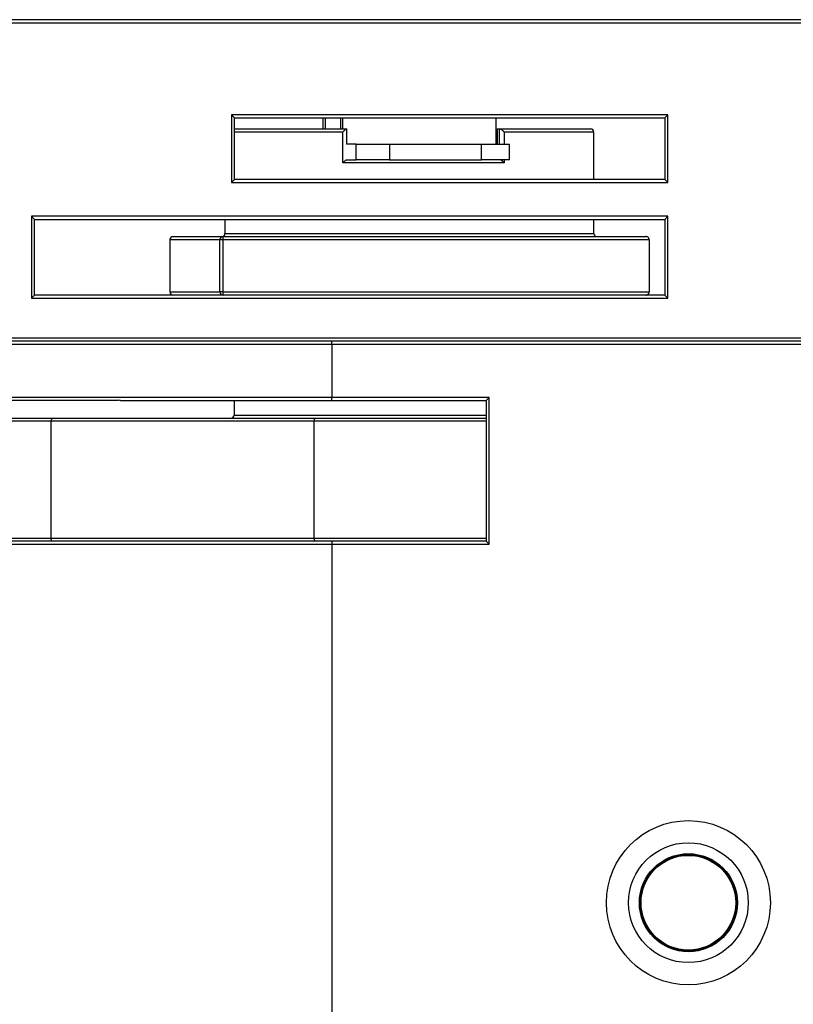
# Model space of a CAD drawing. Header units: millimetres. Extents: x 20 to 151, y 66 to 154.
# Tile 6 of 11: x 93.79 to 96.3, y 113.6 to 116.8. Entities that reach past the tile are written whole.
import ezdxf

# ---------------------------------------------------------------- set-up
doc = ezdxf.new("R2010")
doc.units = ezdxf.units.MM

msp = doc.modelspace()

# ---------------------------------------------------------------- linework, layer by layer
at = {"color": 7, "linetype": 'Continuous', "lineweight": 25}
for p, q in [((99.7183, 116.7976), (93.592, 116.7976)), ((93.592, 116.7876), (99.7183, 116.7876)), ((95.8961, 116.4886), (94.4761, 116.4886)), ((94.4761, 116.4886), (94.4761, 116.2686)), ((94.4861, 116.4786), (94.4761, 116.4886)), ((94.4861, 116.4786), (95.8861, 116.4786)), ((94.4861, 116.2786), (94.4861, 116.4786)), ((94.774, 116.4786), (94.774, 116.4426)), ((94.7812, 116.4786), (94.7812, 116.4426)), ((94.8309, 116.4786), (94.8309, 116.4426)), ((94.838, 116.4786), (94.838, 116.4426)), ((95.3363, 116.4786), (95.3363, 116.3926)), ((95.8961, 116.4886), (95.8861, 116.4786)), ((95.8861, 116.4786), (95.8861, 116.2786)), ((95.8961, 116.2686), (95.8961, 116.4886)), ((94.4861, 116.4426), (94.8513, 116.4426)), ((94.8384, 116.3326), (94.8384, 116.4326)), ((94.8513, 116.4426), (94.852, 116.4426)), ((94.852, 116.3926), (94.852, 116.4426)), ((95.3403, 116.4426), (95.3403, 116.3926)), ((95.3403, 116.4426), (95.3483, 116.4426)), ((95.3483, 116.4426), (95.3496, 116.4426)), ((95.3496, 116.4426), (95.6452, 116.4426)), ((95.6552, 116.2786), (95.6552, 116.4326)), ((94.8824, 116.3926), (94.8506, 116.3926)), ((94.8824, 116.3426), (94.8824, 116.3926)), ((94.8824, 116.3926), (94.9904, 116.3926)), ((94.9904, 116.3926), (94.9904, 116.3426)), ((94.9904, 116.3926), (95.2894, 116.3926)), ((95.2894, 116.3426), (95.2894, 116.3926)), ((95.2894, 116.3926), (95.3811, 116.3926)), ((95.3811, 116.3426), (95.3811, 116.3926)), ((95.3634, 116.3326), (94.8384, 116.3326)), ((94.8506, 116.3426), (94.8824, 116.3426)), ((94.9904, 116.3426), (94.8824, 116.3426)), ((94.9904, 116.3426), (95.2894, 116.3426)), ((95.3811, 116.3426), (95.2894, 116.3426)), ((94.4861, 116.2786), (94.4761, 116.2686)), ((94.4761, 116.2686), (95.8961, 116.2686)), ((95.8861, 116.2786), (94.4861, 116.2786)), ((95.8961, 116.2686), (95.8861, 116.2786)), ((95.8961, 116.1586), (93.8261, 116.1586)), ((93.8261, 116.1586), (93.8261, 115.8926)), ((93.8361, 116.1486), (93.8261, 116.1586)), ((93.8361, 116.1486), (95.8861, 116.1486)), ((93.8361, 115.9026), (93.8361, 116.1486)), ((94.4552, 116.1486), (94.4552, 116.1026)), ((95.6552, 116.1026), (95.6552, 116.1486)), ((95.8961, 116.1586), (95.8861, 116.1486)), ((95.8861, 116.1486), (95.8861, 115.9026)), ((95.8961, 115.8926), (95.8961, 116.1586)), ((94.276, 116.0826), (94.276, 115.9126)), ((94.4391, 116.0826), (94.276, 116.0826)), ((94.276, 116.0826), (94.276, 115.9126)), ((94.286, 116.0926), (94.4491, 116.0926)), ((94.4482, 116.0826), (94.4391, 116.0826)), ((94.4391, 115.9126), (94.4391, 116.0826)), ((95.835, 116.0826), (94.4482, 116.0826)), ((94.4482, 116.0826), (94.4482, 115.9126)), ((94.4491, 116.0926), (95.8243, 116.0926)), ((95.835, 116.0826), (95.835, 115.9126)), ((93.8361, 115.9026), (93.8261, 115.8926)), ((93.8261, 115.8926), (95.8961, 115.8926)), ((94.4194, 115.9026), (93.8361, 115.9026)), ((94.276, 115.9126), (94.4391, 115.9126)), ((94.4491, 115.9026), (94.4194, 115.9026)), ((94.4482, 115.9126), (94.4391, 115.9126)), ((94.4482, 115.9126), (95.835, 115.9126)), ((95.8243, 115.9026), (94.4491, 115.9026)), ((95.8861, 115.9026), (95.8243, 115.9026)), ((95.8961, 115.8926), (95.8861, 115.9026)), ((99.7183, 115.7626), (93.592, 115.7626)), ((93.5948, 115.7426), (94.8031, 115.7426)), ((94.8031, 115.7526), (93.6034, 115.7526)), ((98.5072, 115.7526), (94.8031, 115.7526)), ((94.8031, 115.7426), (94.8031, 115.7526)), ((94.8031, 115.7426), (98.5072, 115.7426)), ((94.8031, 115.7426), (94.8031, 115.5698)), ((94.8031, 115.5698), (93.4052, 115.5698)), ((95.3152, 115.5698), (94.8031, 115.5698)), ((94.8031, 115.5598), (94.8031, 115.5698)), ((95.3052, 115.5598), (95.3152, 115.5698)), ((95.3152, 115.0926), (95.3152, 115.5698)), ((93.4112, 115.5606), (94.108, 115.5606)), ((94.116, 115.5598), (94.8031, 115.5598)), ((94.4852, 115.5598), (94.4852, 115.5126)), ((94.8031, 115.5598), (95.3052, 115.5598)), ((95.3052, 115.5598), (95.3052, 115.1026)), ((93.5852, 115.5026), (93.8916, 115.5026)), ((93.8916, 115.5026), (93.89, 115.4926)), ((93.8916, 115.5026), (94.7491, 115.5026)), ((94.7491, 115.5026), (95.3052, 115.5026)), ((93.89, 115.4926), (93.5911, 115.4926)), ((94.7452, 115.4926), (93.89, 115.4926)), ((93.89, 115.1126), (93.89, 115.4926)), ((94.7452, 115.1126), (94.7452, 115.4926)), ((93.4052, 115.0926), (94.8031, 115.0926)), ((94.8031, 115.1026), (93.5046, 115.1026)), ((93.5911, 115.1126), (93.89, 115.1126)), ((93.8916, 115.1026), (93.89, 115.1126)), ((93.89, 115.1126), (94.7452, 115.1126)), ((94.8031, 115.1026), (94.8031, 115.0926)), ((95.3052, 115.1026), (94.8031, 115.1026)), ((94.8031, 115.0926), (94.8031, 112.9376)), ((94.8031, 115.0926), (95.3152, 115.0926)), ((95.3052, 115.1026), (95.3152, 115.0926))]:
    msp.add_line(p, q, dxfattribs=at)
at = {"color": 1, "linetype": 'Continuous', "lineweight": 25}
for p, q in [((94.8384, 116.4326), (94.4861, 116.4326)), ((95.3483, 116.3926), (95.3483, 116.4426)), ((95.3634, 116.4326), (95.3634, 116.3926)), ((95.6552, 116.4326), (95.3634, 116.4326)), ((95.3634, 116.3426), (95.3634, 116.3326)), ((94.276, 116.0826), (94.276, 116.0826)), ((94.4552, 116.1026), (95.6552, 116.1026)), ((94.276, 115.9126), (94.276, 115.9126)), ((94.4852, 115.5126), (95.3052, 115.5126)), ((95.3052, 115.4926), (94.7452, 115.4926)), ((94.7452, 115.1126), (95.3052, 115.1126))]:
    msp.add_line(p, q, dxfattribs=at)
at = {"color": 7, "linetype": 'Continuous', "lineweight": 25, "flags": 128}
for points in [[(94.7491, 115.5026), (94.7483, 115.5025), (94.7476, 115.5019), (94.7469, 115.501), (94.7463, 115.4997), (94.7458, 115.4982), (94.7455, 115.4965), (94.7453, 115.4946), (94.7452, 115.4926)], [(94.7452, 115.1126), (94.7453, 115.1107), (94.7455, 115.1088), (94.7458, 115.1071), (94.7463, 115.1056), (94.7469, 115.1043), (94.7476, 115.1034), (94.7483, 115.1028), (94.7491, 115.1026)]]:
    msp.add_lwpolyline(points, dxfattribs=at)
at = {"color": 7, "linetype": 'Continuous', "lineweight": 25}
for radius in [0.2668, 0.1948, 0.1593, 0.1561, 0.1539]:
    msp.add_circle((95.9626, 113.9276), radius, dxfattribs=at)
for centre, radius, start, end in [((95.6452, 116.4326), 0.01, 0, 90), ((94.286, 116.0826), 0.01, 90, 180), ((94.286, 116.0827), 0.00998, 90.0994, 180.099), ((94.4491, 116.0827), 0.00998, 90.0994, 180.099), ((94.4452, 116.1026), 0.01, 270, 0), ((94.4781, 116.0851), 0.0299, 165.4533, 184.7556), ((95.6652, 116.1026), 0.01, 180, 270), ((94.286, 115.9126), 0.01, 180, 270), ((94.286, 115.9126), 0.00998, 179.901, 269.9006), ((94.4491, 115.9126), 0.00998, 179.901, 269.9006), ((94.4781, 115.9102), 0.0299, 175.2444, 194.5467), ((94.4752, 115.5126), 0.01, 270, 0)]:
    msp.add_arc(centre, radius, start, end, dxfattribs=at)
for points, knots in [([(94.8384, 116.4326), (94.8384, 116.4327), (94.8395, 116.4338), (94.8418, 116.4362), (94.8453, 116.4392), (94.8482, 116.4413), (94.8502, 116.4424), (94.8509, 116.4426), (94.8513, 116.4426)], [0, 0, 0, 0, 0.010564, 0.254276, 0.525072, 0.721183, 0.860259, 1, 1, 1, 1]), ([(95.3496, 116.4426), (95.3501, 116.4426), (95.3512, 116.4424), (95.3535, 116.4413), (95.3566, 116.4392), (95.3601, 116.4362), (95.3624, 116.4338), (95.3633, 116.4327), (95.3634, 116.4326)], [0, 0, 0, 0, 0.139741, 0.278817, 0.474928, 0.745724, 0.989436, 1, 1, 1, 1]), ([(94.8384, 116.3326), (94.8384, 116.3327), (94.8395, 116.3338), (94.8418, 116.3362), (94.8453, 116.3392), (94.8482, 116.3413), (94.8502, 116.3424), (94.8509, 116.3426), (94.8513, 116.3426)], [0, 0, 0, 0, 0.010564, 0.254276, 0.525072, 0.721183, 0.860259, 1, 1, 1, 1]), ([(95.3634, 116.3326), (95.3633, 116.3327), (95.3624, 116.3338), (95.3601, 116.3362), (95.3566, 116.3392), (95.3535, 116.3413), (95.3512, 116.3424), (95.3501, 116.3426), (95.3496, 116.3426)], [0, 0, 0, 0, 0.010564, 0.254276, 0.525072, 0.721183, 0.860259, 1, 1, 1, 1]), ([(95.835, 116.0826), (95.8349, 116.0836), (95.8347, 116.0854), (95.8334, 116.0882), (95.8311, 116.0907), (95.8279, 116.0923), (95.8255, 116.0926), (95.8244, 116.0926), (95.8243, 116.0926)], [0, 0, 0, 0, 0.153995, 0.307429, 0.511756, 0.775307, 0.988892, 1, 1, 1, 1]), ([(95.8243, 115.9026), (95.8244, 115.9026), (95.8255, 115.9026), (95.8279, 115.903), (95.8311, 115.9046), (95.8334, 115.9071), (95.8347, 115.9098), (95.8349, 115.9117), (95.835, 115.9126)], [0, 0, 0, 0, 0.0111082, 0.2246925, 0.4882444, 0.6925707, 0.8460053, 1, 1, 1, 1]), ([(94.116, 115.5598), (94.1133, 115.5599), (94.1106, 115.5601), (94.108, 115.5606), (94.108, 115.5606)], [0, 0, 0, 0, 0.991069, 1, 1, 1, 1])]:
    msp.add_open_spline(points, degree=3, knots=knots, dxfattribs=at)

doc.saveas('drawing.dxf')
